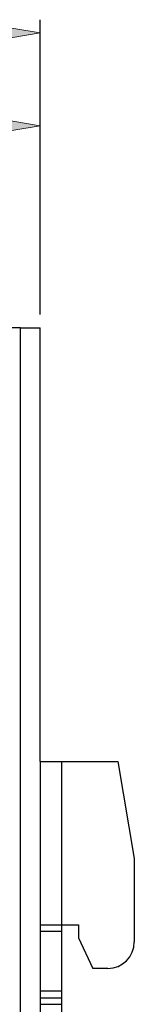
# Model space of a CAD drawing. Header units: millimetres. Extents: x 745 to 1756, y 7 to 641.
# Tile 8 of 29: x 1162 to 1170, y 316 to 390. Entities that reach past the tile are written whole.
import ezdxf

# ---------------------------------------------------------------- set-up
doc = ezdxf.new("R2010")
doc.units = ezdxf.units.MM
doc.header["$MEASUREMENT"] = 0
doc.layers.get('0').update_dxf_attribs({"lineweight": 0})
doc.layers.add('DIM', color=7, linetype='Continuous', lineweight=0)

# ---------------------------------------------------------------- blocks, each defined once
blk = doc.blocks.new('Block_6')
at = {"layer": 'DIM'}
h = blk.add_hatch(color=2, dxfattribs=at)
h.dxf.hatch_style = 2
h.paths.add_polyline_path([(1159.326, 389.604), (1159.326, 388.271), (1163.326, 388.937)])
at = {"layer": 'DIM', "color": 2, "lineweight": 25}
blk.add_line((1163.326, 367.697), (1163.326, 389.937), dxfattribs=at)
at = {"layer": 'DIM'}
blk.add_lwpolyline([(1159.326, 389.604), (1159.326, 388.271), (1163.326, 388.937), (1163.326, 388.937)], close=True, dxfattribs=at)
blk = doc.blocks.new('Block_9')
at = {"layer": 'DIM'}
h = blk.add_hatch(color=2, dxfattribs=at)
h.dxf.hatch_style = 2
h.paths.add_polyline_path([(1159.326, 382.604), (1159.326, 381.271), (1163.326, 381.937)])
at = {"layer": 'DIM', "color": 2, "lineweight": 25}
blk.add_line((1163.326, 367.697), (1163.326, 382.937), dxfattribs=at)
at = {"layer": 'DIM'}
blk.add_lwpolyline([(1159.326, 382.604), (1159.326, 381.271), (1163.326, 381.937), (1163.326, 381.937)], close=True, dxfattribs=at)

msp = doc.modelspace()

# ---------------------------------------------------------------- linework, layer by layer
at = {"color": 7, "lineweight": 25}
for p, q in [((1161.826, 366.697), (1055.426, 366.697)), ((1161.826, 366.697), (1163.326, 366.697)), ((1161.826, 244.697), (1161.826, 366.697)), ((1163.326, 333.997), (1163.326, 366.697))]:
    msp.add_line(p, q, dxfattribs=at)
at = {"color": 4, "lineweight": 25}
for p, q in [((1163.326, 333.997), (1169.174, 333.997)), ((1163.326, 333.997), (1163.326, 245.197)), ((1164.926, 333.997), (1164.926, 246.797)), ((1169.174, 333.997), (1170.426, 326.697)), ((1170.426, 326.697), (1170.426, 320.397)), ((1163.326, 321.697), (1166.226, 321.697)), ((1166.226, 321.697), (1166.226, 320.697)), ((1164.926, 321.197), (1163.326, 321.197)), ((1166.226, 320.697), (1167.298, 318.397)), ((1168.426, 318.397), (1167.298, 318.397)), ((1164.926, 316.697), (1163.326, 316.697)), ((1163.326, 316.197), (1164.926, 316.197)), ((1163.326, 315.697), (1164.926, 315.697))]:
    msp.add_line(p, q, dxfattribs=at)
msp.add_open_spline([(1168.426, 318.397), (1169.53, 318.397), (1170.426, 319.292), (1170.426, 320.397)], degree=3, dxfattribs=at)

# ---------------------------------------------------------------- block references
at = {"layer": 'DIM'}
for name in ['Block_6', 'Block_9']:
    msp.add_blockref(name, (0, 0), dxfattribs=at)

doc.saveas('drawing.dxf')
